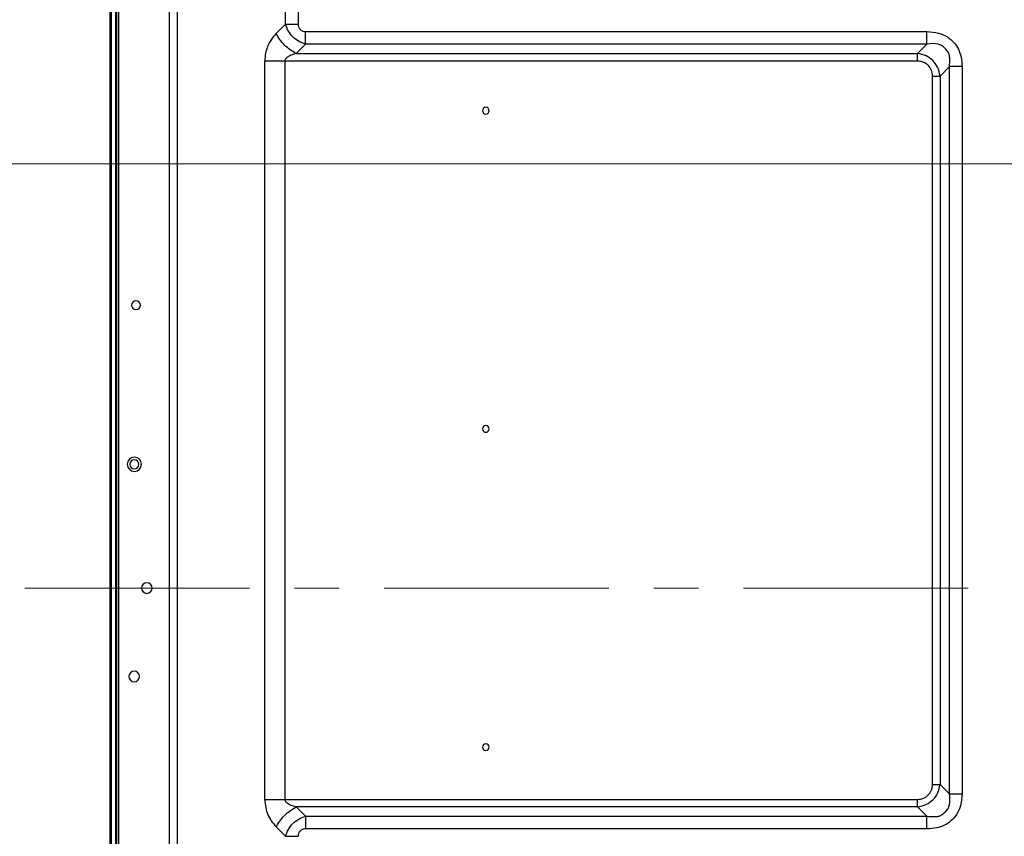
# Model space of a CAD drawing. Header units: millimetres. Extents: x 0 to 1118, y 0 to 864.
# Tile 63 of 256: x 632 to 688, y 433 to 479. Entities that reach past the tile are written whole.
import ezdxf

# ---------------------------------------------------------------- set-up
doc = ezdxf.new("R2010")
doc.units = ezdxf.units.MM
doc.linetypes.add('CENTERX2', pattern=[20.32, 12.7, -2.54, 2.54, -2.54])
doc.styles.add('SLDTEXTSTYLE3', font='TXT', dxfattribs={"width": 0.75})
doc.dimstyles.new('SLDDIMSTYLE4', dxfattribs={"dimtxt": 4.7625, "dimasz": 3.556, "dimexe": 0, "dimexo": 0.0625, "dimgap": 1.190625, "dimtad": 1, "dimlfac": 5, "dimrnd": 1e-09, "dimzin": 4, "dimdsep": 46, "dimtxsty": 'SLDTEXTSTYLE3', "dimsah": 1, "dimcen": 0.09, "dimadec": 0, "dimazin": 1, "dimtfac": 1, "dimtofl": 0, "dimtmove": 0, "dimatfit": 3, "dimfxl": 1, "dimfrac": 2, "dimtolj": 1, "dimtzin": 12, "dimarcsym": 0})

# ---------------------------------------------------------------- blocks, each defined once
blk = doc.blocks.new('_D_13')
at = {"color": 7, "linetype": 'Continuous', "lineweight": 0}
for p, q in [((745.727, 471.159), (620.46, 471.159)), ((621.46, 471.159), (621.46, 391.159)), ((745.727, 391.159), (620.46, 391.159))]:
    blk.add_line(p, q, dxfattribs=at)
at = {"color": 7, "linetype": 'Continuous', "lineweight": 18}
for points in [[(621.46, 471.159), (621.079, 467.603), (621.841, 467.603)], [(621.46, 391.159), (621.841, 394.715), (621.079, 394.715)]]:
    blk.add_solid(points, dxfattribs=at)
at = {"color": 7, "linetype": 'Continuous', "lineweight": 18, "insert": (615.321, 426.519), "char_height": 4.7625, "attachment_point": 1, "rotation": 90, "style": 'SLDTEXTSTYLE3'}
blk.add_mtext('400.00', dxfattribs=at)
blk = doc.blocks.new('_D_14')
at = {"color": 7, "linetype": 'Continuous', "lineweight": 0}
for p, q in [((745.727, 511.159), (620.46, 511.159)), ((621.46, 511.159), (621.46, 471.159)), ((745.727, 471.159), (620.46, 471.159))]:
    blk.add_line(p, q, dxfattribs=at)
at = {"color": 7, "linetype": 'Continuous', "lineweight": 18}
for points in [[(621.46, 511.159), (621.079, 507.603), (621.841, 507.603)], [(621.46, 471.159), (621.841, 474.715), (621.079, 474.715)]]:
    blk.add_solid(points, dxfattribs=at)
at = {"color": 7, "linetype": 'Continuous', "lineweight": 18, "insert": (615.321, 483.644), "char_height": 4.7625, "attachment_point": 1, "rotation": 90, "style": 'SLDTEXTSTYLE3'}
blk.add_mtext('200.00', dxfattribs=at)

msp = doc.modelspace()

# ---------------------------------------------------------------- linework, layer by layer
at = {"color": 7, "linetype": 'Continuous', "lineweight": 25}
for p, q in [((637.9604, 542.3522), (637.9604, 361.0221)), ((637.4604, 540.5322), (637.4604, 353.785)), ((637.5604, 353.785), (637.5604, 540.5322)), ((637.8604, 360.9178), (637.8604, 540.5322)), ((647.4039, 479.053), (647.4039, 482.9761)), ((648.111, 482.9761), (648.111, 479.053)), ((647.4039, 479.053), (646.8723, 478.5224)), ((647.4039, 479.053), (648.111, 479.053)), ((648.5353, 478.6288), (683.6751, 478.6288)), ((648.5353, 477.9217), (648.5353, 478.6288)), ((648.0039, 477.3903), (648.5353, 477.9217)), ((683.6751, 477.9217), (648.5353, 477.9217)), ((683.6751, 477.9217), (683.1438, 477.3903)), ((648.0039, 477.3903), (683.1438, 477.3903)), ((683.1438, 476.966), (683.1438, 477.3903)), ((646.2282, 435.2071), (646.2282, 476.966)), ((683.1438, 476.966), (647.3596, 476.966)), ((647.3596, 476.966), (647.3596, 435.2071)), ((684.4166, 476.1175), (684.9479, 476.6489)), ((684.9479, 435.5242), (684.9479, 476.6489)), ((685.655, 476.6489), (685.655, 435.5242)), ((683.9923, 476.1175), (684.4166, 476.1175)), ((683.9923, 436.0556), (683.9923, 476.1175)), ((684.4166, 476.1175), (684.4166, 436.0556)), ((683.9923, 436.0556), (684.4166, 436.0556)), ((684.9479, 435.5242), (684.4166, 436.0556)), ((647.3596, 435.2071), (683.1438, 435.2071)), ((683.1438, 434.7828), (683.1438, 435.2071)), ((648.5353, 434.2514), (648.0039, 434.7828)), ((683.1438, 434.7828), (648.0039, 434.7828)), ((683.1438, 434.7828), (683.6751, 434.2514)), ((648.5353, 434.2514), (683.6751, 434.2514)), ((648.5353, 434.2514), (648.5353, 433.5443)), ((646.873, 433.653), (647.4039, 433.1201)), ((683.6751, 433.5443), (648.5353, 433.5443)), ((647.4039, 433.1201), (648.111, 433.1201))]:
    msp.add_line(p, q, dxfattribs=at)
at = {"color": 8, "linetype": 'Continuous', "lineweight": 25}
for p, q in [((637.8004, 360.8193), (637.8004, 540.5322)), ((640.8483, 361.1578), (640.8483, 539.1794)), ((641.2726, 539.1794), (641.2726, 361.1578))]:
    msp.add_line(p, q, dxfattribs=at)
at = {"color": 7, "linetype": 'CENTERX2', "lineweight": 18}
msp.add_line((632.6604, 447.1586), (979.7646, 447.1586), dxfattribs=at)
at = {"color": 7, "linetype": 'Continuous', "lineweight": 25}
for centre, radius, start, end in [((658.7268, 474.1586), 0.19, 0, 180), ((658.7268, 474.1586), 0.19, 180, 0), ((638.9434, 463.1586), 0.25, 0, 180), ((638.9434, 463.1586), 0.25, 180, 0), ((658.7268, 456.1586), 0.19, 0, 180), ((658.7268, 456.1586), 0.19, 180, 0), ((638.8513, 454.1586), 0.4, 0, 180), ((638.8513, 454.1586), 0.25, 90, 270), ((638.8513, 454.1586), 0.25, 270, 90), ((638.8513, 454.1586), 0.4, 180, 0), ((639.5604, 447.1586), 0.3, 0, 180), ((639.5604, 447.1586), 0.3, 180, 0), ((638.8434, 442.1586), 0.3, 0, 180), ((638.8434, 442.1586), 0.3, 180, 0), ((658.7268, 438.1586), 0.19, 0, 180), ((658.7268, 438.1586), 0.19, 180, 0)]:
    msp.add_arc(centre, radius, start, end, dxfattribs=at)
for points, knots in [([(648.5353, 477.9217), (648.4007, 477.9683), (648.1376, 478.0593), (647.8021, 478.3242), (647.5393, 478.6589), (647.4496, 478.9199), (647.4039, 479.053)], [0, 0, 0, 0, 0.25698303, 0.50213842, 0.74619193, 1, 1, 1, 1]), ([(648.111, 479.053), (648.1184, 478.9921), (648.1291, 478.9041), (648.1843, 478.8021), (648.2537, 478.7216), (648.3714, 478.6462), (648.4796, 478.6347), (648.5353, 478.6288)], [0, 0, 0, 0, 0.27305368, 0.39426953, 0.51529453, 0.7504835, 1, 1, 1, 1]), ([(646.8723, 478.5224), (646.7725, 478.4068), (646.5894, 478.1949), (646.3813, 477.8174), (646.2578, 477.4047), (646.2383, 477.1152), (646.2282, 476.966)], [0, 0, 0, 0, 0.2920955, 0.5355421, 0.7607292, 1, 1, 1, 1]), ([(683.6751, 478.6288), (683.8956, 478.6149), (684.3046, 478.5892), (684.8453, 478.3552), (685.2246, 478.0239), (685.4729, 477.6275), (685.6277, 477.1711), (685.6455, 476.832), (685.655, 476.6489)], [0, 0, 0, 0, 0.2083639, 0.3866282, 0.5480653, 0.6789263, 0.8266077, 1, 1, 1, 1]), ([(684.9479, 476.6489), (684.9577, 476.7885), (684.9709, 476.9771), (684.9584, 477.1905), (684.9457, 477.3289), (684.857, 477.4996), (684.7096, 477.6897), (684.5147, 477.8471), (684.1701, 477.9784), (683.8877, 477.946), (683.6751, 477.9217)], [0, 0, 0, 0, 0.190088, 0.2566568, 0.2938267, 0.3799715, 0.509089, 0.6195823, 0.7135958, 1, 1, 1, 1]), ([(648.0039, 477.3903), (647.9276, 477.3659), (647.8071, 477.3272), (647.6516, 477.2685), (647.5368, 477.2033), (647.4436, 477.1359), (647.3785, 477.0501), (647.3658, 476.9937), (647.3596, 476.966)], [0, 0, 0, 0, 0.3008342, 0.4754379, 0.6147133, 0.7928601, 0.8985685, 1, 1, 1, 1]), ([(684.4166, 476.1175), (684.3802, 476.2889), (684.3115, 476.6127), (684.019, 477.011), (683.6216, 477.2904), (683.3078, 477.356), (683.1438, 477.3903)], [0, 0, 0, 0, 0.2688662, 0.5076598, 0.7425654, 1, 1, 1, 1]), ([(683.9923, 476.1175), (683.98, 476.2269), (683.9557, 476.4434), (683.7671, 476.7218), (683.5384, 476.8824), (683.321, 476.9556), (683.2031, 476.9625), (683.1438, 476.966)], [0, 0, 0, 0, 0.2459528, 0.4865934, 0.7338195, 0.8660835, 1, 1, 1, 1]), ([(683.1438, 434.7828), (683.3152, 434.8192), (683.6389, 434.8879), (684.0373, 435.1804), (684.3166, 435.5778), (684.3823, 435.8915), (684.4166, 436.0556)], [0, 0, 0, 0, 0.2688159, 0.5076808, 0.7425049, 1, 1, 1, 1]), ([(683.1438, 435.2071), (683.2531, 435.2193), (683.4693, 435.2436), (683.7477, 435.4319), (683.9085, 435.6605), (683.9818, 435.8781), (683.9888, 435.9962), (683.9923, 436.0556)], [0, 0, 0, 0, 0.2456337, 0.4861509, 0.7334835, 0.8657884, 1, 1, 1, 1]), ([(683.6751, 434.2514), (683.8148, 434.2417), (684.0034, 434.2285), (684.2167, 434.241), (684.3552, 434.2537), (684.5258, 434.3423), (684.716, 434.4898), (684.8733, 434.6846), (685.0047, 435.0293), (684.9723, 435.3116), (684.9479, 435.5242)], [0, 0, 0, 0, 0.19008177, 0.25665107, 0.29381266, 0.37994218, 0.50904746, 0.6195605, 0.71357111, 1, 1, 1, 1]), ([(685.655, 435.5242), (685.6412, 435.3038), (685.6155, 434.8948), (685.3815, 434.3541), (685.0501, 433.9748), (684.6538, 433.7265), (684.1974, 433.5717), (683.8583, 433.5539), (683.6751, 433.5443)], [0, 0, 0, 0, 0.2083675, 0.3866284, 0.5480647, 0.678927, 0.8266088, 1, 1, 1, 1]), ([(646.2282, 435.2071), (646.2399, 435.0495), (646.2622, 434.7487), (646.3922, 434.3301), (646.5999, 433.9636), (646.7776, 433.7615), (646.873, 433.653)], [0, 0, 0, 0, 0.2531162, 0.4831509, 0.7226755, 1, 1, 1, 1]), ([(647.3596, 435.2071), (647.3657, 435.1796), (647.3783, 435.1234), (647.443, 435.038), (647.5353, 434.9708), (647.6495, 434.9055), (647.8054, 434.8466), (647.9269, 434.8076), (648.0039, 434.7828)], [0, 0, 0, 0, 0.1007914, 0.2060921, 0.3836279, 0.5207568, 0.6959363, 1, 1, 1, 1]), ([(646.873, 433.653), (646.9201, 433.7384), (647.0246, 433.928), (647.2628, 434.2265), (647.5952, 434.5452), (647.8614, 434.6999), (648.0039, 434.7828)], [0, 0, 0, 0, 0.1876173, 0.4168994, 0.6877368, 1, 1, 1, 1]), ([(647.4039, 433.1201), (647.4506, 433.2548), (647.5417, 433.5179), (647.8067, 433.8535), (648.1413, 434.1162), (648.4023, 434.2058), (648.5353, 434.2514)], [0, 0, 0, 0, 0.2571258, 0.5023299, 0.7463361, 1, 1, 1, 1]), ([(648.5353, 433.5443), (648.4744, 433.5369), (648.3864, 433.5263), (648.2844, 433.4711), (648.2039, 433.4017), (648.1285, 433.284), (648.117, 433.1758), (648.111, 433.1201)], [0, 0, 0, 0, 0.2730141, 0.394226, 0.5152505, 0.7504534, 1, 1, 1, 1])]:
    msp.add_open_spline(points, degree=3, knots=knots, dxfattribs=at)
for points in [[(648.0039, 477.3903), (647.8898, 477.4548), (647.6615, 477.5839), (647.3439, 477.8622), (647.0658, 478.18), (646.9368, 478.4083), (646.8723, 478.5224)], [(683.6751, 477.9217), (683.6751, 477.9706), (683.6751, 478.0684), (683.6751, 478.2439), (683.6751, 478.4323), (683.6751, 478.5633), (683.6751, 478.6288)], [(647.3596, 476.966), (647.2548, 476.966), (647.0453, 476.966), (646.7439, 476.966), (646.463, 476.966), (646.3065, 476.966), (646.2282, 476.966)], [(685.655, 476.6489), (685.5896, 476.6489), (685.4586, 476.6489), (685.2702, 476.6489), (685.0947, 476.6489), (684.9969, 476.6489), (684.9479, 476.6489)], [(684.9479, 435.5242), (684.9969, 435.5242), (685.0947, 435.5242), (685.2702, 435.5242), (685.4586, 435.5242), (685.5896, 435.5242), (685.655, 435.5242)], [(646.2282, 435.2071), (646.3065, 435.2071), (646.463, 435.2071), (646.7439, 435.2071), (647.0453, 435.2071), (647.2548, 435.2071), (647.3596, 435.2071)], [(683.6751, 433.5443), (683.6751, 433.6098), (683.6751, 433.7408), (683.6751, 433.9292), (683.6751, 434.1047), (683.6751, 434.2025), (683.6751, 434.2514)]]:
    msp.add_open_spline(points, degree=3, dxfattribs=at)

# ---------------------------------------------------------------- dimensions: what is measured, and where the dimension line sits
at = {"color": 7, "linetype": 'Continuous', "lineweight": 18}
for base, p1, p2, picture, middle in [((621.4604, 471.1586), (746.7268, 511.1586), (746.7268, 471.1586), '_D_14', (621.4604, 493.3189)), ((621.4604, 391.1586), (746.7268, 471.1586), (746.7268, 391.1586), '_D_13', (621.4604, 436.1943))]:
    dim = msp.add_linear_dim(base=base, p1=p1, p2=p2, angle=90, dimstyle='SLDDIMSTYLE4', dxfattribs=at)
    dim.commit()
    dim.dimension.update_dxf_attribs({"geometry": picture, "text_midpoint": middle, "dimtype": 160})

doc.saveas('drawing.dxf')
